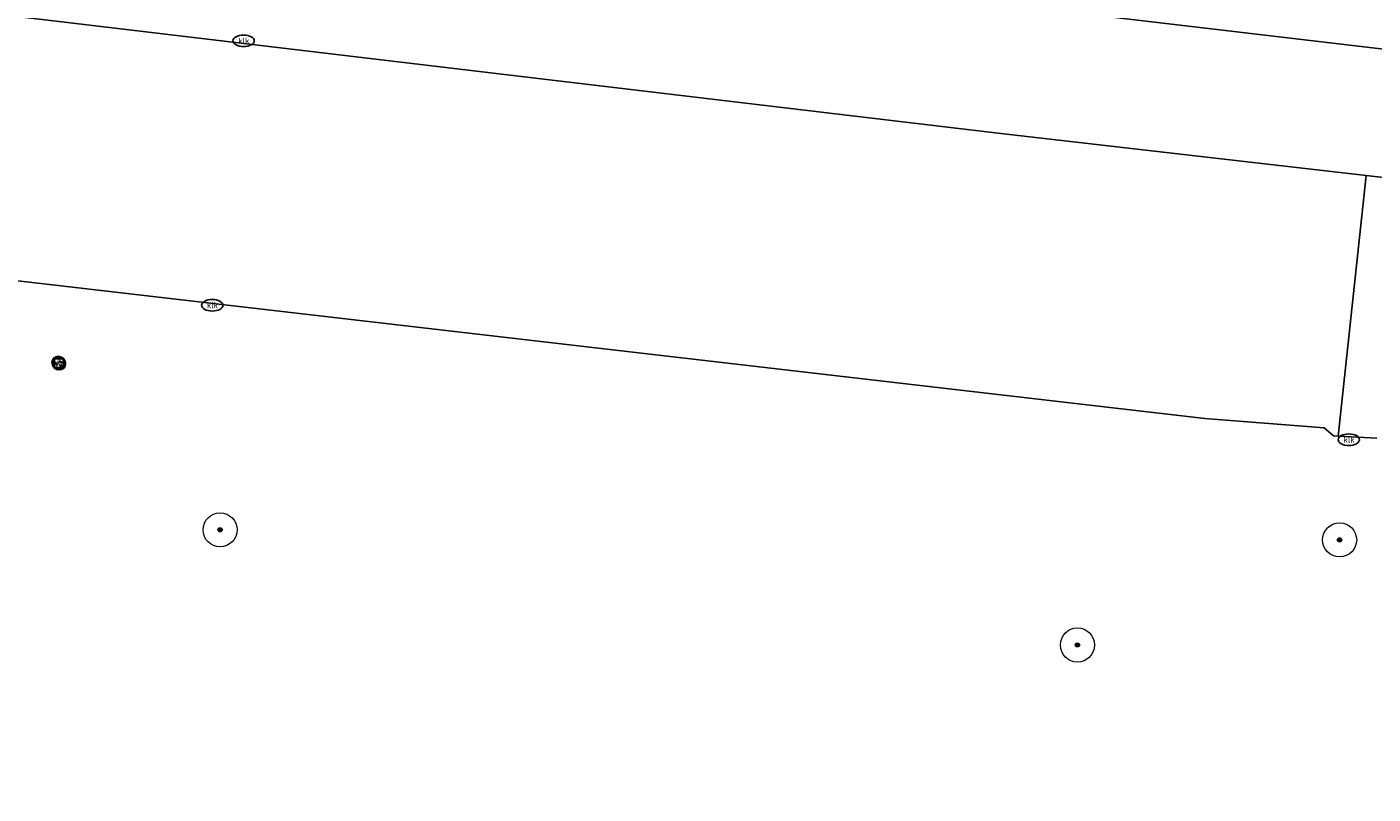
# Model space of a CAD drawing. Header units: metres. Extents: x 253395 to 254027, y 592765 to 593194.
# Tile 32 of 173: x 253596 to 253628, y 592871 to 592889. Entities that reach past the tile are written whole.
import ezdxf
from ezdxf.enums import TextEntityAlignment as Align

# ---------------------------------------------------------------- set-up
doc = ezdxf.new("R2010")
doc.units = ezdxf.units.M
for name, color, linetype, lineweight in [('B-WE-GR-BOOM-S', 254, 'Continuous', 25), ('B-WE-IE-MEUBILAIR-S', 254, 'Continuous', 25), ('B-WE-OG-TERREIN_BEGROEID-GV', 254, 'Continuous', 18), ('B-WE-VH-GESLOTENVERHARDING-GV', 254, 'Continuous', 18), ('B-WE-VH-OPENVERHARDING-GV', 254, 'Continuous', 18)]:
    doc.layers.add(name, color=color, linetype=linetype, lineweight=lineweight)
doc.styles.add('NLCS-ISO', font='txt')

# ---------------------------------------------------------------- blocks, each defined once
blk = doc.blocks.new('SIE-MEUBILAIR_BORD_VERKEER-SO')
blk.add_lwpolyline([(-0.5625, -0.5625), (0.5625, -0.5625), (0.5625, 0.5625), (-0.5625, 0.5625)], close=True)
at = {"style": 'NLCS-ISO'}
blk.add_text('vb', height=0.75, dxfattribs=at).set_placement((0, 0), align=Align.MIDDLE_CENTER)
blk = doc.blocks.new('SIE-MEUBILAIR_PAAL_VERKEERSBORD-SO')
blk.add_circle((0, 0), 0.75)
at = {"style": 'NLCS-ISO'}
blk.add_text('vb', height=0.75, dxfattribs=at).set_placement((0, 0.07), align=Align.MIDDLE_CENTER)
blk = doc.blocks.new('SIE-MEUBILAIR_PUT_KOLK-SO')
blk.add_ellipse((0, 0), major_axis=(1.25, 0), ratio=0.54)
at = {"style": 'NLCS-ISO'}
blk.add_text('klk', height=0.75, dxfattribs=at).set_placement((0.03, 0), align=Align.MIDDLE_CENTER)
blk = doc.blocks.new('SGR-BOOM_GBKN-SO')
at = {"linetype": 'ByBlock', "lineweight": 18}
h = blk.add_hatch(color=0, dxfattribs=at)
h.dxf.hatch_style = 1
edge = h.paths.add_edge_path()
edge.add_arc((0, 0), 0.25, 0, 360)
at = {"color": 0, "linetype": 'ByBlock', "lineweight": 18}
for radius in [2, 0.25]:
    blk.add_circle((0, 0), radius, dxfattribs=at)
at = {"color": 0, "linetype": 'ByBlock', "lineweight": 18, "style": 'NLCS-ISO'}
blk.add_attdef('SOORT', (2.5, 0), '', height=1.5, dxfattribs=at)

msp = doc.modelspace()

# ---------------------------------------------------------------- linework, layer by layer
at = {"layer": 'B-WE-OG-TERREIN_BEGROEID-GV'}
msp.add_lwpolyline([(253568.932, 592895.345), (253558.187, 592896.388), (253513.422, 592901.545), (253513.053, 592898.609), (253517.878, 592898.026), (253523.931, 592897.311), (253526.142, 592897.467), (253531.126, 592896.899), (253572.132, 592891.982), (253619.119, 592886.386), (253627.685, 592885.402), (253637.445, 592884.281), (253637.776, 592887.221)], close=True, dxfattribs=at)
msp.add_lwpolyline([(253627.932, 592879.237), (253627.023, 592879.287), (253626.917, 592879.293), (253626.698, 592879.484), (253623.903, 592879.702), (253570.87, 592885.856), (253568.783, 592886.138), (253564.823, 592874.7), (253570.591, 592873.802), (253583.406, 592871.843), (253593.434, 592870.311), (253610.007, 592867.745), (253626.279, 592865.28), (253630.447, 592864.635)], dxfattribs=at)
at = {"layer": 'B-WE-VH-GESLOTENVERHARDING-GV'}
msp.add_lwpolyline([(253572.132, 592891.982), (253531.126, 592896.899), (253526.142, 592897.467), (253523.931, 592897.311), (253523.226, 592891.509), (253527.758, 592890.958), (253561.705, 592887.006), (253564.721, 592886.652), (253568.783, 592886.138), (253570.87, 592885.856), (253623.903, 592879.702), (253626.698, 592879.484), (253626.917, 592879.293), (253627.023, 592879.287), (253627.685, 592885.402), (253619.119, 592886.386)], close=True, dxfattribs=at)
at = {"layer": 'B-WE-VH-OPENVERHARDING-GV'}
for points in [[(253507.336, 592899.299), (253513.053, 592898.609), (253513.422, 592901.545), (253558.187, 592896.388), (253568.932, 592895.345), (253637.776, 592887.221)], [(253637.445, 592884.281), (253627.685, 592885.402), (253627.023, 592879.287), (253627.932, 592879.237)]]:
    msp.add_lwpolyline(points, dxfattribs=at)

# ---------------------------------------------------------------- block references
at = {"layer": 'B-WE-GR-BOOM-S', "xscale": 0.2, "yscale": 0.2, "zscale": 0.2}
for p in [(253600.818, 592877.09), (253627.06, 592876.854), (253620.914, 592874.388)]:
    msp.add_blockref('SGR-BOOM_GBKN-SO', p, dxfattribs=at)
at = {"layer": 'B-WE-IE-MEUBILAIR-S', "xscale": 0.2, "yscale": 0.2, "zscale": 0.2}
for name, p in [('SIE-MEUBILAIR_PUT_KOLK-SO', (253601.369, 592888.561)), ('SIE-MEUBILAIR_PUT_KOLK-SO', (253600.634, 592882.357)), ('SIE-MEUBILAIR_PAAL_VERKEERSBORD-SO', (253597.026, 592881.011)), ('SIE-MEUBILAIR_PAAL_VERKEERSBORD-SO', (253597.046, 592880.99)), ('SIE-MEUBILAIR_BORD_VERKEER-SO', (253597.026, 592881.011)), ('SIE-MEUBILAIR_BORD_VERKEER-SO', (253597.046, 592880.99)), ('SIE-MEUBILAIR_PUT_KOLK-SO', (253627.276, 592879.203))]:
    msp.add_blockref(name, p, dxfattribs=at)

doc.saveas('drawing.dxf')
